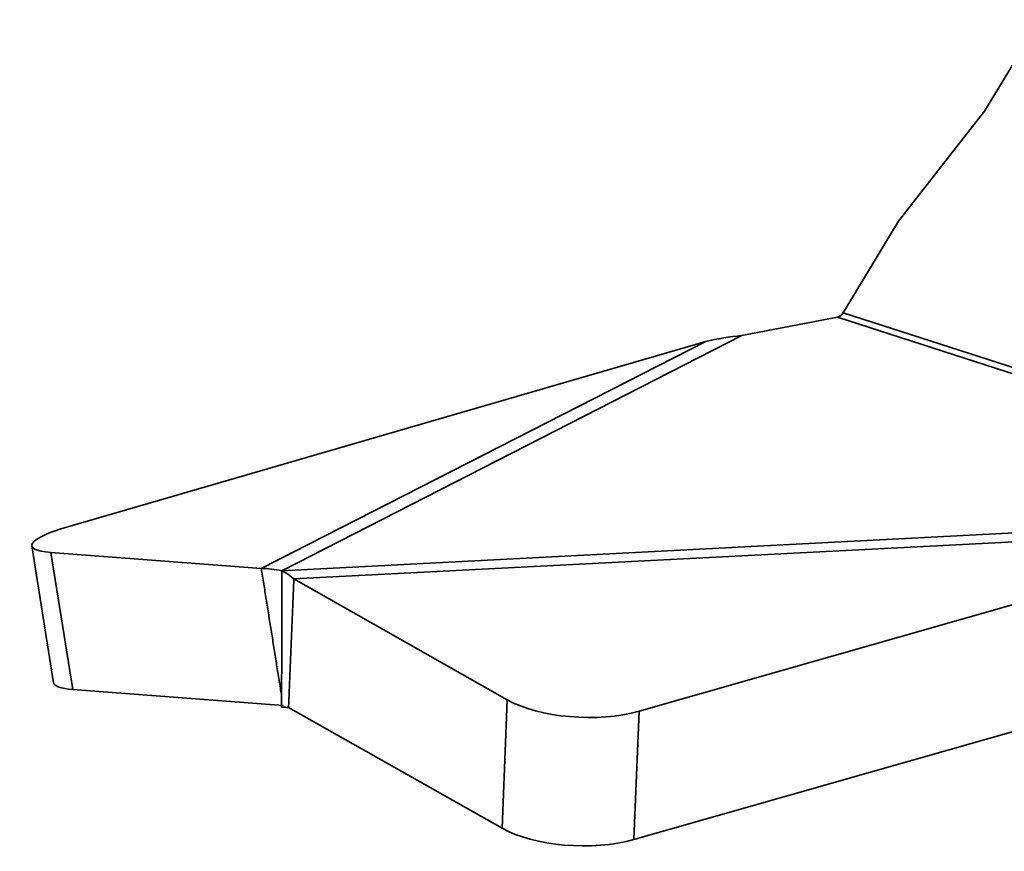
# Model space of a CAD drawing. Header units: millimetres. Extents: x 2770 to 3197, y 1404 to 1706.
# Tile 19 of 34: x 2929 to 2950, y 1438 to 1455. Entities that reach past the tile are written whole.
import ezdxf

# ---------------------------------------------------------------- set-up
doc = ezdxf.new("R2010")
doc.units = ezdxf.units.MM
doc.layers.add('粗实线层', color=7, linetype='Continuous', lineweight=35)

msp = doc.modelspace()

# ---------------------------------------------------------------- linework, layer by layer
at = {"layer": '粗实线层', "color": 7}
for p, q in [((2949.783, 1453.359), (2950.961, 1455.307)), ((2947.956, 1451.019), (2949.783, 1453.359)), ((2946.78, 1449.074), (2947.956, 1451.019)), ((2958.768, 1445.201), (2946.78, 1449.074)), ((2944.622, 1448.586), (2946.659, 1448.981)), ((2958.647, 1445.108), (2946.659, 1448.981)), ((2930.294, 1444.521), (2943.855, 1448.464)), ((2943.855, 1448.464), (2934.406, 1443.633)), ((2944.622, 1448.586), (2934.842, 1443.585)), ((2956.61, 1444.712), (2934.842, 1443.585)), ((2956.129, 1444.498), (2935.098, 1443.409)), ((2956.129, 1444.498), (2942.441, 1440.596)), ((2929.525, 1444.115), (2929.988, 1441.197)), ((2934.406, 1443.633), (2929.934, 1443.974)), ((2929.934, 1443.974), (2930.398, 1441.056)), ((2939.637, 1440.839), (2935.098, 1443.409)), ((2956.018, 1441.766), (2942.329, 1437.865)), ((2934.87, 1440.715), (2930.398, 1441.056)), ((2939.525, 1438.107), (2934.986, 1440.677)), ((2939.637, 1440.839), (2939.525, 1438.107)), ((2942.441, 1440.596), (2942.329, 1437.865))]:
    msp.add_line(p, q, dxfattribs=at)
for centre, major_axis, ratio, start_param, end_param in [((2946.659, 1449.175), (-0.061, -0.19), 0.763292, 0.398764, 1.271429), ((2931.5, 1444.429), (1.975, 0.314), 0.173201, 2.199374, 3.77017), ((2931.964, 1441.511), (1.975, 0.314), 0.173201, 3.141582, 3.77017), ((2941.217, 1441.289), (1.998, -0.082), 0.411483, 3.817198, 5.387994), ((2941.106, 1438.557), (1.998, -0.082), 0.411483, 3.817198, 5.387994)]:
    msp.add_ellipse(centre, major_axis=major_axis, ratio=ratio, start_param=start_param, end_param=end_param, dxfattribs=at)
for points, degree in [([(2944.622, 1448.586), (2944.366, 1448.561), (2944.109, 1448.52), (2943.855, 1448.464)], 3), ([(2934.824, 1441.006), (2934.406, 1443.633)], 1), ([(2934.406, 1443.633), (2934.55, 1443.633), (2934.696, 1443.617), (2934.842, 1443.585)], 3), ([(2934.838, 1440.681), (2934.842, 1443.585)], 1), ([(2934.842, 1443.585), (2934.927, 1443.542), (2935.013, 1443.483), (2935.098, 1443.409)], 3), ([(2934.986, 1440.677), (2935.098, 1443.409)], 1), ([(2934.824, 1441.006), (2934.838, 1440.954)], 1), ([(2934.838, 1440.681), (2934.887, 1440.681), (2934.937, 1440.679), (2934.986, 1440.677)], 3)]:
    msp.add_open_spline(points, degree=degree, dxfattribs=at)

doc.saveas('drawing.dxf')
